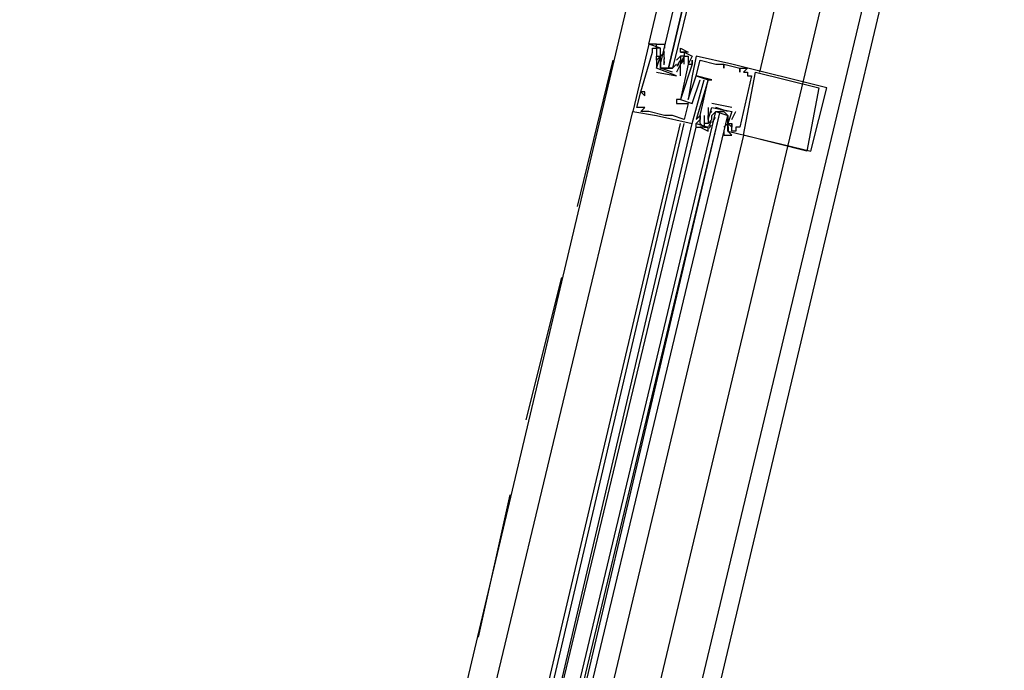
# Model space of a CAD drawing. Header units: feet. Extents: x -79 to 198, y -22 to 181.
# Tile 96 of 203: x 114.4 to 117.72, y 69.67 to 71.86. Entities that reach past the tile are written whole.
import ezdxf

# ---------------------------------------------------------------- set-up
doc = ezdxf.new("R2010")
doc.units = ezdxf.units.FT
doc.layers.add('A-AREA-COMUN', color=252, linetype='CONTINUOUS')
doc.layers.add('A-LINEA', color=7, linetype='CONTINUOUS')

msp = doc.modelspace()

# ---------------------------------------------------------------- linework, layer by layer
at = {"layer": 'A-AREA-COMUN'}
msp.add_lwpolyline([(123.12, 50.24), (122.112, 52.8533), (121.792, 52.96), (121.792, 53.4933), (120.16, 55.9289), (119.76, 55.9644), (119.712, 56.4444), (117.568, 58.4889), (116.96, 58.4889), (116.928, 59.1644), (114.608, 59.6089), (114.4, 59.8044), (114.528, 61.12), (116.08, 67.5733), (116.08, 68.16), (116.24, 68.2844), (117.792, 74.8089), (117.792, 75.4489), (118, 75.4844), (119.808, 83.8044)], dxfattribs=at)
at = {"layer": 'A-LINEA'}
for p, q in [((117.2133, 75.1511), (115.5733, 68.2178)), ((117.9733, 74.9778), (116.32, 68.0444)), ((116.56, 71.7644), (116.52, 71.7778)), ((116.52, 71.7778), (116.52, 71.7778)), ((116.5333, 71.7644), (116.5333, 71.7644)), ((116.5333, 71.7511), (116.5333, 71.7511)), ((116.5467, 71.7644), (116.5467, 71.7644)), ((116.56, 71.7644), (116.56, 71.7644)), ((116.56, 71.7511), (116.56, 71.7511)), ((116.5733, 71.7511), (116.56, 71.7378)), ((116.5726, 71.736), (116.5723, 71.7543)), ((116.5733, 71.7511), (116.5733, 71.7511)), ((116.6267, 71.7511), (116.6267, 71.7511)), ((116.64, 71.7511), (116.64, 71.7511)), ((116.28, 71.2311), (116.4, 71.7244)), ((116.5467, 71.7378), (116.5467, 71.7378)), ((116.5467, 71.7378), (116.5467, 71.7378)), ((116.5467, 71.7244), (116.5467, 71.7244)), ((116.5467, 71.7244), (116.5467, 71.7244)), ((116.56, 71.7378), (116.56, 71.7378)), ((116.56, 71.7378), (116.56, 71.7378)), ((116.56, 71.7244), (116.56, 71.7244)), ((116.5725, 71.7088), (116.5719, 71.7292)), ((116.5732, 71.728), (116.5722, 71.7398)), ((116.5732, 71.7146), (116.5722, 71.7265)), ((116.5733, 71.7378), (116.5733, 71.7378)), ((116.6133, 71.7244), (116.6267, 71.7378)), ((116.6133, 71.7244), (116.6133, 71.7244)), ((116.6247, 71.7216), (116.615, 71.7036)), ((116.6267, 71.7378), (116.6267, 71.7378)), ((116.6267, 71.7244), (116.6267, 71.7244)), ((116.637, 71.7337), (116.6285, 71.7175)), ((116.6352, 71.7267), (116.6289, 71.7165)), ((116.64, 71.7378), (116.64, 71.7378)), ((116.64, 71.7244), (116.64, 71.7244)), ((116.6533, 71.7378), (116.6533, 71.7378)), ((116.6667, 71.7378), (116.6667, 71.7378)), ((116.6667, 71.7244), (116.6667, 71.7244)), ((116.68, 71.7378), (116.68, 71.7378)), ((116.6933, 71.7244), (116.6933, 71.7244)), ((116.5467, 71.6978), (116.5467, 71.6978)), ((116.5467, 71.6978), (116.5467, 71.6978)), ((116.5467, 71.6844), (116.6133, 71.6711)), ((116.5467, 71.6844), (116.5467, 71.6844)), ((116.5733, 71.6978), (116.5867, 71.6978)), ((116.6, 71.6978), (116.6, 71.6978)), ((116.6133, 71.7111), (116.6133, 71.7111)), ((116.6133, 71.6844), (116.6133, 71.6844)), ((116.6133, 71.6844), (116.6133, 71.6844)), ((116.6218, 71.7134), (116.6156, 71.7032)), ((116.6267, 71.7111), (116.6267, 71.7111)), ((116.6267, 71.7111), (116.6267, 71.7111)), ((116.64, 71.7111), (116.64, 71.7111)), ((116.6533, 71.7111), (116.6533, 71.7111)), ((116.6533, 71.7111), (116.6533, 71.7111)), ((116.6667, 71.7111), (116.6667, 71.7111)), ((116.6667, 71.7111), (116.6667, 71.7111)), ((116.7467, 71.7111), (116.7467, 71.7111)), ((116.7733, 71.7111), (116.7733, 71.7111)), ((116.7733, 71.7111), (116.7733, 71.7111)), ((116.7733, 71.6978), (116.7733, 71.6978)), ((116.8, 71.7111), (116.8, 71.7111)), ((116.8267, 71.6978), (116.8267, 71.6978)), ((116.8267, 71.6978), (116.8267, 71.6978)), ((116.8267, 71.6844), (116.8267, 71.6844)), ((116.84, 71.6844), (116.84, 71.6844)), ((116.8533, 71.6978), (116.8533, 71.6978)), ((116.8533, 71.6844), (116.8533, 71.6844)), ((116.88, 71.6844), (116.88, 71.6844)), ((116.6133, 71.6711), (116.6133, 71.6711)), ((116.6133, 71.6711), (116.6133, 71.6711)), ((116.6267, 71.6711), (116.6267, 71.6711)), ((116.6667, 71.6711), (116.6667, 71.6711)), ((116.68, 71.6711), (116.68, 71.6711)), ((116.68, 71.6711), (116.68, 71.6711)), ((116.6933, 71.6578), (116.6933, 71.6578)), ((116.7067, 71.6578), (116.7067, 71.6578)), ((116.72, 71.6578), (116.72, 71.6578)), ((116.72, 71.6578), (116.72, 71.6578)), ((116.7333, 71.6578), (116.7333, 71.6578)), ((116.8533, 71.6711), (116.8533, 71.6711)), ((116.8667, 71.6711), (116.8667, 71.6711)), ((116.4933, 71.6178), (116.4933, 71.6178)), ((116.4933, 71.6178), (116.4933, 71.6178)), ((116.5067, 71.6178), (116.5067, 71.6178)), ((117.0933, 71.6311), (117.0933, 71.6311)), ((117.12, 71.6311), (117.12, 71.6311)), ((116.5067, 71.6044), (116.5067, 71.6044)), ((116.6133, 71.5911), (116.6133, 71.5911)), ((116.6267, 71.5911), (116.6267, 71.5911)), ((116.6267, 71.5911), (116.6267, 71.5911)), ((116.6533, 71.5911), (116.6533, 71.5911)), ((115.76, 68.6044), (116.4667, 71.5511)), ((116.4667, 71.5511), (116.4667, 71.5511)), ((116.48, 71.5644), (116.48, 71.5644)), ((116.4933, 71.5644), (116.4933, 71.5644)), ((116.4933, 71.5511), (116.4933, 71.5511)), ((116.5067, 71.5644), (116.5067, 71.5644)), ((116.52, 71.5511), (116.52, 71.5511)), ((116.6133, 71.5778), (116.6133, 71.5778)), ((116.6533, 71.5778), (116.6533, 71.5778)), ((116.6667, 71.5778), (116.6667, 71.5778)), ((116.72, 71.5644), (116.72, 71.5644)), ((116.8, 71.5644), (116.7333, 71.5778)), ((116.7333, 71.5778), (116.7333, 71.5778)), ((116.7333, 71.5644), (116.7333, 71.5644)), ((116.7333, 71.5644), (116.7333, 71.5644)), ((116.7867, 71.5511), (116.7467, 71.5644)), ((116.7467, 71.5511), (116.7467, 71.5511)), ((116.76, 71.5511), (116.7733, 71.5511)), ((116.8, 71.5644), (116.8, 71.5644)), ((116.8, 71.5511), (116.8, 71.5511)), ((116.8, 71.5244), (116.8133, 71.5511)), ((116.8, 71.5511), (116.8, 71.5511)), ((116.8133, 71.5511), (116.8133, 71.5511)), ((116.5467, 71.5378), (116.5467, 71.5378)), ((116.5733, 71.5378), (116.5733, 71.5378)), ((116.6, 71.5378), (116.6, 71.5378)), ((116.64, 71.5244), (116.64, 71.5244)), ((116.68, 71.5244), (116.68, 71.5244)), ((116.6933, 71.5378), (116.6933, 71.5378)), ((116.6933, 71.5378), (116.6933, 71.5378)), ((116.6933, 71.5244), (116.6933, 71.5244)), ((116.7067, 71.5378), (116.7067, 71.5378)), ((116.72, 71.5378), (116.72, 71.5378)), ((116.72, 71.5378), (116.72, 71.5378)), ((116.72, 71.5244), (116.72, 71.5244)), ((116.72, 71.5244), (116.72, 71.5244)), ((116.72, 71.5111), (116.7333, 71.5244)), ((116.723, 71.5018), (116.7315, 71.5181)), ((116.7333, 71.5378), (116.7333, 71.5378)), ((116.7333, 71.5244), (116.7333, 71.5244)), ((116.7353, 71.5139), (116.7449, 71.5319)), ((116.7382, 71.5222), (116.7444, 71.5324)), ((116.7867, 71.5244), (116.7867, 71.5244)), ((116.7868, 71.5209), (116.7878, 71.5091)), ((116.7875, 71.5268), (116.7881, 71.5063)), ((116.8, 71.5244), (116.8, 71.5244)), ((115.9333, 68.5644), (116.6267, 71.5111)), ((115.9467, 68.5511), (116.64, 71.5111)), ((115.9733, 68.5511), (116.6667, 71.5111)), ((115.9733, 68.5511), (116.68, 71.4978)), ((116.6667, 71.5111), (116.6667, 71.5111)), ((116.68, 71.4978), (116.68, 71.5111)), ((116.68, 71.5111), (116.68, 71.5111)), ((116.68, 71.4978), (116.68, 71.5111)), ((116.68, 71.4978), (116.68, 71.5111)), ((116.6933, 71.5111), (116.6933, 71.5111)), ((116.7067, 71.4978), (116.7067, 71.4978)), ((116.72, 71.5111), (116.72, 71.5111)), ((116.72, 71.4978), (116.72, 71.4978)), ((116.7248, 71.4955), (116.7311, 71.5057)), ((116.7867, 71.5111), (116.7733, 71.4978)), ((116.7733, 71.5111), (116.7733, 71.5111)), ((116.7867, 71.5111), (116.7867, 71.5111)), ((116.7867, 71.5111), (116.7867, 71.5111)), ((116.7867, 71.4978), (116.7867, 71.4978)), ((116.7867, 71.4844), (116.7867, 71.4844)), ((116.7868, 71.4943), (116.7878, 71.4824)), ((116.7874, 71.4996), (116.7877, 71.4813)), ((116.8, 71.5111), (116.8, 71.5111)), ((116.8, 71.5111), (116.8, 71.5111)), ((116.8, 71.4978), (116.8, 71.4978)), ((116.8, 71.4844), (116.8, 71.4844)), ((116.8133, 71.4978), (116.8133, 71.4978)), ((116.8133, 71.4844), (116.8133, 71.4844)), ((116.8267, 71.4978), (116.8267, 71.4978)), ((116.84, 71.4711), (116.1333, 68.5111)), ((116.84, 71.4711), (116.84, 71.4711)), ((117.0533, 71.4178), (117.0533, 71.4178)), ((117.0667, 71.4178), (117.0667, 71.4178)), ((116.1067, 70.5111), (116.2267, 70.9911)), ((115.9467, 69.7778), (116.0533, 70.2578))]:
    msp.add_line(p, q, dxfattribs=at)
for points in [[(117.0933, 59.0178), (114.4, 59.6578), (118.2, 75.6978), (122, 91.7511), (124.68, 91.1111)], [(117.68, 75.0444), (117.2667, 73.2711), (116.8933, 71.6844)], [(116.5467, 71.7778), (116.5467, 71.7778), (116.52, 71.7778), (116.8933, 73.3511)], [(117, 73.3244), (116.6, 71.6978), (116.5867, 71.6978), (116.9733, 73.3378), (116.5867, 71.6978), (116.5733, 71.6978), (116.56, 71.6978), (116.56, 71.7111), (116.9467, 73.3378)], [(116.52, 71.7778), (116.4667, 71.5511), (116.5467, 71.5378), (116.6667, 71.5111), (116.7067, 71.6578)], [(116.48, 71.5644), (116.4933, 71.6178), (116.5067, 71.6044), (116.5067, 71.6178), (116.4933, 71.6178), (116.5333, 71.7511), (116.5333, 71.7644), (116.5467, 71.7644), (116.5467, 71.7378), (116.5467, 71.7378)], [(116.5467, 71.7778), (116.5467, 71.7778), (116.52, 71.7778)], [(116.5467, 71.7778), (116.5467, 71.7778), (116.52, 71.7778)], [(116.6, 71.6844), (116.56, 71.6978), (116.56, 71.7244), (116.56, 71.7378), (116.56, 71.7511), (116.56, 71.7644), (116.5467, 71.7644), (116.5467, 71.7778), (116.5733, 71.7778), (116.5733, 71.7644)], [(116.6133, 71.6711), (116.5467, 71.6978), (116.56, 71.7378), (116.5467, 71.7244), (116.5467, 71.7378), (116.56, 71.7378), (116.56, 71.7511)], [(116.6267, 71.7511), (116.6267, 71.7644), (116.6533, 71.7511), (116.64, 71.7511), (116.6267, 71.7511), (116.64, 71.7511), (116.64, 71.7378), (116.6267, 71.7378), (116.6267, 71.7244), (116.6267, 71.7111), (116.6133, 71.6844)], [(116.6267, 71.7511), (116.64, 71.7511), (116.6667, 71.7378), (116.6533, 71.7111), (116.6667, 71.7111), (116.6667, 71.7244), (116.6667, 71.7111), (116.6267, 71.5911), (116.6667, 71.5778), (116.6933, 71.6578), (116.6933, 71.6578)], [(116.64, 71.7111), (116.64, 71.7378), (116.6533, 71.7378), (116.6533, 71.7111), (116.6533, 71.7111), (116.6267, 71.5911), (116.6133, 71.5911), (116.6133, 71.5778), (116.6533, 71.5778), (116.64, 71.5244), (116.6, 71.5378), (116.5733, 71.5378), (116.52, 71.5511), (116.4933, 71.5511), (116.5067, 71.5644), (116.4933, 71.5644), (116.48, 71.5644)], [(116.5467, 71.7244), (116.5467, 71.6978), (116.5467, 71.6978)], [(116.56, 71.7244), (116.56, 71.6978), (116.6, 71.6978), (116.6133, 71.7111)], [(116.6267, 71.7244), (116.64, 71.7244), (116.6267, 71.7111), (116.6133, 71.6844)], [(116.7867, 71.4844), (117.0667, 71.4178), (117.12, 71.6311), (116.8, 71.7111), (116.68, 71.7378), (116.6667, 71.6711), (116.6533, 71.5911), (116.68, 71.6711), (116.72, 71.6578), (116.68, 71.5244), (116.6933, 71.5378), (116.6933, 71.5244), (116.68, 71.5111), (116.72, 71.4978)], [(116.7067, 71.5378), (116.7067, 71.4978), (116.6933, 71.5111), (116.6933, 71.5378), (116.6933, 71.5378), (116.72, 71.6578), (116.7333, 71.6578), (116.68, 71.6711), (116.6933, 71.7244), (116.7467, 71.7111), (116.7733, 71.7111), (116.7733, 71.6978), (116.7733, 71.7111), (116.8267, 71.6978), (116.8267, 71.6844), (116.8267, 71.6978), (116.8533, 71.6978), (116.84, 71.6844), (116.8533, 71.6844), (116.8533, 71.6711), (116.8667, 71.6711), (116.8267, 71.4978), (116.8133, 71.4978), (116.8133, 71.4844), (116.8, 71.4844), (116.8, 71.5111), (116.8, 71.5111)], [(116.6267, 71.6711), (116.6267, 71.7111), (116.6267, 71.7111)], [(117.0933, 71.6311), (117.0533, 71.4178), (116.84, 71.4711), (116.88, 71.6844), (117.0933, 71.6311)], [(116.0267, 68.5378), (116.7467, 71.5511), (116.76, 71.5511), (116.04, 68.5378)], [(116.0667, 68.5244), (116.7867, 71.5378), (116.7733, 71.5511), (116.76, 71.5511), (116.0533, 68.5378)], [(116.7333, 71.5511), (116.72, 71.5378), (116.72, 71.5244), (116.72, 71.5111), (116.7067, 71.5111), (116.7067, 71.4978), (116.72, 71.4978), (116.6933, 71.4978), (116.72, 71.4844), (116.72, 71.4978)], [(116.72, 71.5644), (116.72, 71.5378), (116.72, 71.5378)], [(116.72, 71.5244), (116.72, 71.5378), (116.72, 71.5244), (116.7333, 71.5644), (116.8, 71.5511), (116.7867, 71.5111)], [(116.7333, 71.5244), (116.7333, 71.5378), (116.7467, 71.5511), (116.7867, 71.5378), (116.7867, 71.5244), (116.7867, 71.5111)], [(116.7733, 71.4844), (116.7733, 71.4711), (116.8, 71.4711), (116.7867, 71.4844), (116.7867, 71.4978), (116.7867, 71.5111), (116.7867, 71.5244), (116.7867, 71.5378)], [(116.68, 71.4978), (116.6933, 71.4978), (116.6933, 71.4978)], [(116.68, 71.4978), (116.6933, 71.4978), (116.6933, 71.4978)], [(116.68, 71.4978), (116.6933, 71.4978), (116.6933, 71.4978)], [(116.7867, 71.5111), (116.8, 71.5111), (116.8, 71.4978), (116.7867, 71.5111), (116.7867, 71.4978), (116.7867, 71.4978)]]:
    msp.add_lwpolyline(points, dxfattribs=at)

doc.saveas('drawing.dxf')
